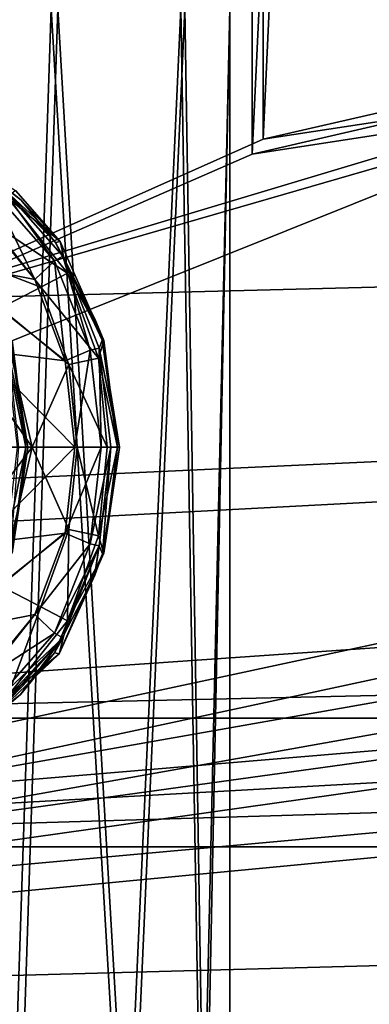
# Model space of a CAD drawing. Header units: metres. Extents: x 0 to 804, y -808 to 0.
# Tile 21 of 122: x 149 to 169, y -683 to -627. Entities that reach past the tile are written whole.
import ezdxf

# ---------------------------------------------------------------- set-up
doc = ezdxf.new("R2010")
doc.units = ezdxf.units.M

msp = doc.modelspace()

# ---------------------------------------------------------------- linework, layer by layer
at = {"layer": 'None'}
for points in [[(68.206169, -622.391846, 664.009766), (125.118866, -641.141968, 664.00946), (153.885971, -606.785217, 664.00946)], [(125.118866, -641.141968, 662.00946), (153.885971, -606.785217, 662.00946), (125.118866, -641.141968, 664.00946)], [(153.885971, -606.785217, 662.00946), (153.885971, -606.785217, 664.00946), (125.118866, -641.141968, 664.00946)], [(153.885971, -606.785217, 662.00946), (125.118866, -641.141968, 662.00946), (150.545959, -610.616943, 628.134583)], [(124.25956, -616.376648, 518.881958), (150.545959, -610.616943, 628.134583), (113.400154, -632.995972, 530.953369)], [(150.545959, -610.616943, 628.134583), (136.397461, -627.296936, 628.134583), (113.400154, -632.995972, 530.953369)], [(125.118866, -641.141968, 662.00946), (136.397461, -627.296936, 628.134583), (150.545959, -610.616943, 628.134583)]]:
    msp.add_3dface(points, dxfattribs=at)
at = {"layer": 'None012311'}
for points in [[(84.22982, -682.522278, 108.109589), (355.943726, -624.124634, 109.128922), (78.546486, -118.575203, 117.953323)], [(76.834984, -120.582596, 114.917824), (354.430603, -622.559387, 106.155792), (82.481255, -680.857727, 105.138191)], [(354.430603, -622.559387, 106.155792), (344.84613, -634.641602, 105.944893), (82.481255, -680.857727, 105.138191)], [(346.66452, -635.821777, 108.924751), (355.943726, -624.124634, 109.128922), (84.22982, -682.522278, 108.109589)], [(82.481255, -680.857727, 105.138191), (344.84613, -634.641602, 105.944893), (339.444672, -645.370789, 105.757614)], [(341.434326, -646.210693, 108.743408), (346.66452, -635.821777, 108.924751), (84.22982, -682.522278, 108.109589)], [(339.444672, -645.370789, 105.757614), (335.843445, -657.893982, 105.539024), (82.481255, -680.857727, 105.138191)], [(337.947601, -658.335693, 108.531769), (341.434326, -646.210693, 108.743408), (84.22982, -682.522278, 108.109589)], [(335.843445, -657.893982, 105.539024), (123.969986, -721.144897, 104.434975), (82.481255, -680.857727, 105.138191)], [(123.969986, -721.144897, 104.434975), (335.843445, -657.893982, 105.539024), (334.719879, -670.138, 105.325302)], [(84.22982, -682.522278, 108.109589), (122.238647, -719.43042, 107.465355), (337.947601, -658.335693, 108.531769)], [(122.238647, -719.43042, 107.465355), (336.859772, -670.190369, 108.324844), (337.947601, -658.335693, 108.531769)], [(122.238647, -719.43042, 107.465355), (322.483765, -719.43042, 107.465355), (336.859772, -670.190369, 108.324844)], [(322.483765, -721.144897, 104.434975), (123.969986, -721.144897, 104.434975), (334.719879, -670.138, 105.325302)]]:
    msp.add_3dface(points, dxfattribs=at)
at = {"layer": 'None012312'}
for points in [[(152.120087, -189.059952, 2166.484375), (141.615219, -184.790222, 2163.638184), (143.372208, -642.614685, 2164.176758)], [(142.532806, -642.578247, 2160.918945), (142.55423, -185.951401, 2160.925781), (152.82312, -190.125153, 2163.708008)], [(162.59082, -192.029877, 2168.464111), (152.120087, -189.059952, 2166.484375), (143.372208, -642.614685, 2164.176758)], [(163.058655, -193.028183, 2165.643066), (142.532806, -642.578247, 2160.918945), (152.82312, -190.125153, 2163.708008)], [(162.59082, -192.029877, 2168.464111), (143.372208, -642.614685, 2164.176758), (162.383331, -634.318787, 2168.432861)], [(183.243256, -194.333832, 2170), (162.59082, -192.029877, 2168.464111), (162.383331, -634.318787, 2168.432861)], [(162.996735, -633.470398, 2165.633789), (142.532806, -642.578247, 2160.918945), (163.058655, -193.028183, 2165.643066)], [(183.243256, -195.279739, 2167.144043), (162.996735, -633.470398, 2165.633789), (163.058655, -193.028183, 2165.643066)], [(183.243256, -194.333832, 2170), (162.383331, -634.318787, 2168.432861), (172.663162, -631.933899, 2169.598633)], [(172.976517, -631.183716, 2166.757324), (162.996735, -633.470398, 2165.633789), (183.243256, -195.279739, 2167.144043)], [(661.499878, -642.578247, 2160.918945), (104.085083, -673.795959, 2141.555664), (620.789429, -630.385498, 2167.144043)], [(104.085083, -673.795959, 2141.555664), (122.620811, -656.609924, 2152.86377), (620.789429, -630.385498, 2167.144043)], [(620.789429, -630.385498, 2167.144043), (122.620811, -656.609924, 2152.86377), (142.532806, -642.578247, 2160.918945)], [(620.789429, -630.385498, 2167.144043), (142.532806, -642.578247, 2160.918945), (183.243256, -630.385498, 2167.144043)], [(142.532806, -642.578247, 2160.918945), (162.996735, -633.470398, 2165.633789), (183.243256, -630.385498, 2167.144043)], [(183.243256, -630.385498, 2167.144043), (162.996735, -633.470398, 2165.633789), (172.976517, -631.183716, 2166.757324)], [(677.485962, -653.800476, 2157.919189), (620.789429, -631.100647, 2170), (111.601715, -666.464539, 2150.061035)], [(111.601715, -666.464539, 2150.061035), (620.789429, -631.100647, 2170), (126.5467, -653.800476, 2157.919189)], [(620.789429, -631.100647, 2170), (183.243256, -631.100647, 2170), (126.5467, -653.800476, 2157.919189)], [(126.5467, -653.800476, 2157.919189), (183.243256, -631.100647, 2170), (143.372208, -642.614685, 2164.176758)], [(183.243256, -631.100647, 2170), (162.383331, -634.318787, 2168.432861), (143.372208, -642.614685, 2164.176758)], [(183.243256, -631.100647, 2170), (172.663162, -631.933899, 2169.598633), (162.383331, -634.318787, 2168.432861)], [(104.085083, -673.795959, 2141.555664), (661.499878, -642.578247, 2160.918945), (681.411865, -656.609924, 2152.86377)], [(692.430969, -666.464539, 2150.061035), (677.485962, -653.800476, 2157.919189), (111.601715, -666.464539, 2150.061035)], [(699.947571, -673.795959, 2141.555664), (104.085083, -673.795959, 2141.555664), (681.411865, -656.609924, 2152.86377)], [(708.263794, -682.554504, 2138.76123), (692.430969, -666.464539, 2150.061035), (82.025421, -698.932068, 2125.520996)], [(82.025421, -698.932068, 2125.520996), (692.430969, -666.464539, 2150.061035), (95.76886, -682.554504, 2138.76123)], [(692.430969, -666.464539, 2150.061035), (111.601715, -666.464539, 2150.061035), (95.76886, -682.554504, 2138.76123)], [(715.986511, -691.900879, 2127.664307), (88.046135, -691.900879, 2127.664307), (699.947571, -673.795959, 2141.555664)], [(88.046135, -691.900879, 2127.664307), (104.085083, -673.795959, 2141.555664), (699.947571, -673.795959, 2141.555664)], [(722.007263, -698.932068, 2125.520996), (708.263794, -682.554504, 2138.76123), (82.025421, -698.932068, 2125.520996)]]:
    msp.add_3dface(points, dxfattribs=at)
at = {"layer": 'None012314'}
for points in [[(148.872238, -636.391663, 2024.307129), (151.432205, -639.293213, 2024.28479), (147.173935, -635.334778, 2002.321167)], [(147.173935, -635.334778, 2002.321167), (151.432205, -639.293213, 2024.28479), (149.176804, -636.925293, 2002.303589)], [(147.173935, -635.334778, 2002.321167), (149.176804, -636.925293, 2002.303589), (147.757721, -635.825562, 1980.315186)], [(149.980103, -641.462769, 1975.00415), (146.841187, -637.669495, 1975.031494), (147.465652, -636.271545, 1977.489136)], [(147.465652, -636.271545, 1977.489136), (147.757721, -635.825562, 1980.315186), (151.109497, -640.394592, 1977.457275)], [(151.109497, -640.394592, 1977.457275), (149.980103, -641.462769, 1975.00415), (147.465652, -636.271545, 1977.489136)], [(147.757721, -635.825562, 1980.315186), (151.571396, -640.132751, 1980.28186), (151.109497, -640.394592, 1977.457275)], [(149.176804, -636.925293, 2002.303589), (149.198532, -636.946899, 2002.303467), (147.757721, -635.825562, 1980.315186)], [(147.757721, -635.825562, 1980.315186), (149.198532, -636.946899, 2002.303467), (151.153748, -639.348083, 2002.286377)], [(147.757721, -635.825562, 1980.315186), (151.153748, -639.348083, 2002.286377), (151.571396, -640.132751, 1980.28186)], [(148.429718, -636.7901, 2027.372559), (147.34819, -638.130615, 2029.977539), (151.838318, -641.098816, 2027.342896)], [(148.429718, -636.7901, 2027.372559), (151.432205, -639.293213, 2024.28479), (148.872238, -636.391663, 2024.307129)], [(151.838318, -641.098816, 2027.342896), (151.432205, -639.293213, 2024.28479), (148.429718, -636.7901, 2027.372559)], [(151.432205, -639.293213, 2024.28479), (149.198532, -636.946899, 2002.303467), (149.176804, -636.925293, 2002.303589)], [(149.198532, -636.946899, 2002.303467), (151.432205, -639.293213, 2024.28479), (151.153748, -639.348083, 2002.286377)], [(146.841187, -637.669495, 1975.031494), (149.980103, -641.462769, 1975.00415), (144.576874, -640.400208, 1429.613525)], [(147.34819, -638.130615, 2029.977539), (145.710815, -640.136902, 2031.726074), (150.319199, -641.89856, 2029.951538)], [(147.34819, -638.130615, 2029.977539), (150.319199, -641.89856, 2029.951538), (151.838318, -641.098816, 2027.342896)], [(151.432205, -639.293213, 2024.28479), (153.918716, -644.94281, 2024.263062), (151.153748, -639.348083, 2002.286377)], [(151.153748, -639.348083, 2002.286377), (153.918716, -644.94281, 2024.263062), (153.397522, -643.703186, 2002.266846)], [(151.153748, -639.348083, 2002.286377), (153.397522, -643.703186, 2002.266846), (151.571396, -640.132751, 1980.28186)], [(153.918716, -644.94281, 2024.263062), (151.432205, -639.293213, 2024.28479), (151.838318, -641.098816, 2027.342896)], [(145.710815, -640.136902, 2031.726074), (148.026886, -643.095459, 2031.705811), (150.319199, -641.89856, 2029.951538)], [(151.109497, -640.394592, 1977.457275), (151.571396, -640.132751, 1980.28186), (153.142456, -645.489136, 1977.439575)], [(151.571396, -640.132751, 1980.28186), (153.645294, -645.376709, 1980.263794), (153.142456, -645.489136, 1977.439575)], [(151.571396, -640.132751, 1980.28186), (153.397522, -643.703186, 2002.266846), (153.408569, -643.73175, 2002.266724)], [(153.408569, -643.73175, 2002.266724), (153.827805, -644.913147, 2002.263062), (151.571396, -640.132751, 1980.28186)], [(153.827805, -644.913147, 2002.263062), (153.645294, -645.376709, 1980.263794), (151.571396, -640.132751, 1980.28186)], [(144.576874, -640.400208, 1429.613525), (149.980103, -641.462769, 1975.00415), (151.713379, -646.091431, 1974.989014)], [(144.576874, -640.400208, 1429.613525), (151.713379, -646.091431, 1974.989014), (146.804428, -645.487732, 1429.593994)], [(151.713379, -646.091431, 1974.989014), (149.980103, -641.462769, 1975.00415), (151.109497, -640.394592, 1977.457275)], [(153.142456, -645.489136, 1977.439575), (151.713379, -646.091431, 1974.989014), (151.109497, -640.394592, 1977.457275)], [(151.838318, -641.098816, 2027.342896), (150.319199, -641.89856, 2029.951538), (153.602814, -645.943665, 2027.327393)], [(153.602814, -645.943665, 2027.327393), (153.918716, -644.94281, 2024.263062), (151.838318, -641.098816, 2027.342896)], [(150.319199, -641.89856, 2029.951538), (148.026886, -643.095459, 2031.705811), (151.92067, -646.311584, 2029.937622)], [(150.319199, -641.89856, 2029.951538), (151.92067, -646.311584, 2029.937622), (153.602814, -645.943665, 2027.327393)], [(148.026886, -643.095459, 2031.705811), (145.384064, -644.660339, 2032.337891), (149.821869, -651.007385, 2031.690186)], [(148.026886, -643.095459, 2031.705811), (149.821869, -651.007385, 2031.690186), (151.92067, -646.311584, 2029.937622)], [(153.918716, -644.94281, 2024.263062), (153.408569, -643.73175, 2002.266724), (153.397522, -643.703186, 2002.266846)], [(153.408569, -643.73175, 2002.266724), (153.918716, -644.94281, 2024.263062), (153.827805, -644.913147, 2002.263062)], [(145.384064, -644.660339, 2032.337891), (146.765839, -651.007385, 2032.325806), (149.821869, -651.007385, 2031.690186)], [(148.339859, -645.489136, 1427.117554), (149.459793, -651.009094, 1424.279175), (148.6828, -644.94281, 1424.285889)], [(148.591888, -644.913147, 1402.285889), (149.578598, -651.007385, 1402.277344), (148.514404, -645.827209, 1380.285767)], [(148.6828, -644.94281, 1424.285889), (149.459793, -651.009094, 1424.279175), (148.591888, -644.913147, 1402.285889)], [(148.591888, -644.913147, 1402.285889), (149.459793, -651.009094, 1424.279175), (149.578598, -651.007385, 1402.277344)], [(154.695724, -651.009094, 2024.256348), (153.918716, -644.94281, 2024.263062), (153.602814, -645.943665, 2027.327393)], [(153.827805, -644.913147, 2002.263062), (154.814514, -651.007385, 2002.254395), (153.645294, -645.376709, 1980.263794)], [(153.918716, -644.94281, 2024.263062), (154.695724, -651.009094, 2024.256348), (153.827805, -644.913147, 2002.263062)], [(153.827805, -644.913147, 2002.263062), (154.695724, -651.009094, 2024.256348), (154.814514, -651.007385, 2002.254395)], [(151.713379, -646.091431, 1974.989014), (152.265747, -651.007935, 1974.984131), (146.804428, -645.487732, 1429.593994)], [(146.804428, -645.487732, 1429.593994), (152.265747, -651.007935, 1974.984131), (147.506149, -651.008179, 1429.587891)], [(148.339859, -645.489136, 1427.117554), (148.967773, -651.007996, 1427.112061), (149.459793, -651.009094, 1424.279175)], [(149.578598, -651.007385, 1402.277344), (149.075836, -651.007385, 1380.280884), (148.514404, -645.827209, 1380.285767)], [(152.265747, -651.007935, 1974.984131), (151.713379, -646.091431, 1974.989014), (153.142456, -645.489136, 1977.439575)], [(153.77037, -651.007996, 1977.434082), (152.265747, -651.007935, 1974.984131), (153.142456, -645.489136, 1977.439575)], [(153.142456, -645.489136, 1977.439575), (153.645294, -645.376709, 1980.263794), (153.77037, -651.007996, 1977.434082)], [(153.645294, -645.376709, 1980.263794), (154.311752, -651.007996, 1980.258057), (153.77037, -651.007996, 1977.434082)], [(154.814514, -651.007385, 2002.254395), (154.311752, -651.007996, 1980.258057), (153.645294, -645.376709, 1980.263794)], [(151.92067, -646.311584, 2029.937622), (149.821869, -651.007385, 2031.690186), (152.402023, -651.007385, 2029.93335)], [(153.602814, -645.943665, 2027.327393), (151.92067, -646.311584, 2029.937622), (154.113495, -651.007385, 2027.322998)], [(151.92067, -646.311584, 2029.937622), (152.402023, -651.007385, 2029.93335), (154.113495, -651.007385, 2027.322998)], [(154.113495, -651.007385, 2027.322998), (154.695724, -651.009094, 2024.256348), (153.602814, -645.943665, 2027.327393)], [(149.821869, -651.007385, 2031.690186), (146.765839, -651.007385, 2032.325806), (145.868225, -656.24231, 2032.333618)], [(149.821869, -651.007385, 2031.690186), (145.868225, -656.24231, 2032.333618), (148.026855, -658.919373, 2031.705811)], [(152.265747, -651.007935, 1974.984131), (146.804001, -656.528687, 1429.593994), (147.506149, -651.008179, 1429.587891)], [(152.265747, -651.007935, 1974.984131), (151.713135, -655.9245, 1974.989014), (146.804001, -656.528687, 1429.593994)], [(149.821869, -651.007385, 2031.690186), (148.026855, -658.919373, 2031.705811), (151.92067, -655.703186, 2029.937622)], [(148.967773, -651.007996, 1427.112061), (148.339584, -656.526794, 1427.117554), (149.459793, -651.009094, 1424.279175)], [(149.459793, -651.009094, 1424.279175), (148.339584, -656.526794, 1427.117554), (148.68576, -657.060852, 1424.285889)], [(149.578583, -651.03595, 1402.277344), (148.595154, -657.091553, 1402.285889), (149.075836, -651.007385, 1380.280884)], [(148.68576, -657.060852, 1424.285889), (148.595154, -657.091553, 1402.285889), (149.578583, -651.03595, 1402.277344)], [(149.459793, -651.009094, 1424.279175), (148.68576, -657.060852, 1424.285889), (149.578598, -651.007385, 1402.277344)], [(149.578598, -651.007385, 1402.277344), (148.68576, -657.060852, 1424.285889), (149.578583, -651.03595, 1402.277344)], [(149.578598, -651.007385, 1402.277344), (149.578583, -651.03595, 1402.277344), (149.075836, -651.007385, 1380.280884)], [(149.821869, -651.007385, 2031.690186), (151.92067, -655.703186, 2029.937622), (152.402023, -651.007385, 2029.93335)], [(151.713135, -655.9245, 1974.989014), (152.265747, -651.007935, 1974.984131), (153.77037, -651.007996, 1977.434082)], [(153.142166, -656.526794, 1977.439575), (151.713135, -655.9245, 1974.989014), (153.77037, -651.007996, 1977.434082)], [(152.402023, -651.007385, 2029.93335), (151.92067, -655.703186, 2029.937622), (153.602859, -656.071106, 2027.327393)], [(154.113495, -651.007385, 2027.322998), (152.402023, -651.007385, 2029.93335), (153.602859, -656.071106, 2027.327393)], [(153.77037, -651.007996, 1977.434082), (154.311752, -651.007996, 1980.258057), (153.142166, -656.526794, 1977.439575)], [(154.311752, -651.007996, 1980.258057), (153.645004, -656.639282, 1980.263794), (153.142166, -656.526794, 1977.439575)], [(154.695724, -651.009094, 2024.256348), (154.113495, -651.007385, 2027.322998), (153.602859, -656.071106, 2027.327393)], [(153.921692, -657.060852, 2024.263062), (154.695724, -651.009094, 2024.256348), (153.602859, -656.071106, 2027.327393)], [(154.311752, -651.007996, 1980.258057), (153.831085, -657.091553, 2002.263062), (153.645004, -656.639282, 1980.263794)], [(154.814499, -651.03595, 2002.254395), (153.831085, -657.091553, 2002.263062), (154.311752, -651.007996, 1980.258057)], [(153.921692, -657.060852, 2024.263062), (153.831085, -657.091553, 2002.263062), (154.814499, -651.03595, 2002.254395)], [(154.695724, -651.009094, 2024.256348), (153.921692, -657.060852, 2024.263062), (154.814514, -651.007385, 2002.254395)], [(154.814514, -651.007385, 2002.254395), (153.921692, -657.060852, 2024.263062), (154.814499, -651.03595, 2002.254395)], [(154.814514, -651.007385, 2002.254395), (154.814499, -651.03595, 2002.254395), (154.311752, -651.007996, 1980.258057)], [(151.713135, -655.9245, 1974.989014), (144.575958, -661.615906, 1429.613525), (146.804001, -656.528687, 1429.593994)], [(151.713135, -655.9245, 1974.989014), (149.979568, -660.55304, 1975.00415), (144.575958, -661.615906, 1429.613525)], [(148.026855, -658.919373, 2031.705811), (150.319199, -660.116211, 2029.951538), (151.92067, -655.703186, 2029.937622)], [(149.979568, -660.55304, 1975.00415), (151.713135, -655.9245, 1974.989014), (153.142166, -656.526794, 1977.439575)], [(151.92067, -655.703186, 2029.937622), (150.319199, -660.116211, 2029.951538), (151.838348, -660.915955, 2027.342896)], [(153.602859, -656.071106, 2027.327393), (151.92067, -655.703186, 2029.937622), (151.838348, -660.915955, 2027.342896)], [(151.108902, -661.621277, 1977.457275), (149.979568, -660.55304, 1975.00415), (153.142166, -656.526794, 1977.439575)], [(153.142166, -656.526794, 1977.439575), (153.645004, -656.639282, 1980.263794), (151.108902, -661.621277, 1977.457275)], [(153.921692, -657.060852, 2024.263062), (153.602859, -656.071106, 2027.327393), (151.838348, -660.915955, 2027.342896)], [(153.386429, -658.34021, 2002.266968), (151.101181, -662.74469, 2002.286865), (153.645004, -656.639282, 1980.263794)], [(151.101181, -662.74469, 2002.286865), (151.570786, -661.883118, 1980.28186), (153.645004, -656.639282, 1980.263794)], [(153.645004, -656.639282, 1980.263794), (151.570786, -661.883118, 1980.28186), (151.108902, -661.621277, 1977.457275)], [(151.377258, -662.803528, 2024.285278), (153.921692, -657.060852, 2024.263062), (151.838348, -660.915955, 2027.342896)], [(153.921692, -657.060852, 2024.263062), (151.377258, -662.803528, 2024.285278), (153.831085, -657.091553, 2002.263062)], [(151.377258, -662.803528, 2024.285278), (153.397522, -658.311646, 2002.266846), (153.831085, -657.091553, 2002.263062)], [(153.645004, -656.639282, 1980.263794), (153.397522, -658.311646, 2002.266846), (153.386429, -658.34021, 2002.266968)], [(153.831085, -657.091553, 2002.263062), (153.397522, -658.311646, 2002.266846), (153.645004, -656.639282, 1980.263794)], [(151.101181, -662.74469, 2002.286865), (153.386429, -658.34021, 2002.266968), (151.377258, -662.803528, 2024.285278)], [(151.377258, -662.803528, 2024.285278), (153.386429, -658.34021, 2002.266968), (153.397522, -658.311646, 2002.266846)], [(147.348206, -663.884216, 2029.977539), (150.319199, -660.116211, 2029.951538), (148.026855, -658.919373, 2031.705811)], [(150.319199, -660.116211, 2029.951538), (147.348206, -663.884216, 2029.977539), (148.429688, -665.224731, 2027.372559)], [(151.838348, -660.915955, 2027.342896), (150.319199, -660.116211, 2029.951538), (148.429688, -665.224731, 2027.372559)], [(149.979568, -660.55304, 1975.00415), (146.840347, -664.345947, 1975.031494), (144.575958, -661.615906, 1429.613525)], [(146.840347, -664.345947, 1975.031494), (149.979568, -660.55304, 1975.00415), (151.108902, -661.621277, 1977.457275)], [(151.377258, -662.803528, 2024.285278), (151.838348, -660.915955, 2027.342896), (148.429688, -665.224731, 2027.372559)], [(147.464676, -665.744019, 1977.489136), (146.840347, -664.345947, 1975.031494), (151.108902, -661.621277, 1977.457275)], [(151.108902, -661.621277, 1977.457275), (151.570786, -661.883118, 1980.28186), (147.464676, -665.744019, 1977.489136)], [(151.570786, -661.883118, 1980.28186), (149.155045, -665.111023, 2002.303833), (146.98056, -666.795044, 2002.322754)], [(151.570786, -661.883118, 1980.28186), (146.98056, -666.795044, 2002.322754), (147.756638, -666.190063, 1980.315186)], [(151.570786, -661.883118, 1980.28186), (147.756638, -666.190063, 1980.315186), (147.464676, -665.744019, 1977.489136)], [(149.176804, -665.089539, 2002.303589), (149.155045, -665.111023, 2002.303833), (151.570786, -661.883118, 1980.28186)], [(151.101181, -662.74469, 2002.286865), (149.176804, -665.089539, 2002.303589), (151.570786, -661.883118, 1980.28186)], [(149.176804, -665.089539, 2002.303589), (151.101181, -662.74469, 2002.286865), (147.173264, -666.80365, 2024.322021)], [(147.173264, -666.80365, 2024.322021), (151.101181, -662.74469, 2002.286865), (151.377258, -662.803528, 2024.285278)], [(147.173264, -666.80365, 2024.322021), (151.377258, -662.803528, 2024.285278), (148.429688, -665.224731, 2027.372559)], [(149.155045, -665.111023, 2002.303833), (147.173264, -666.80365, 2024.322021), (146.98056, -666.795044, 2002.322754)], [(149.155045, -665.111023, 2002.303833), (149.176804, -665.089539, 2002.303589), (147.173264, -666.80365, 2024.322021)]]:
    msp.add_3dface(points, dxfattribs=at)
at = {"layer": 'None012325'}
for points in [[(140.885635, -626.007385, 1822.369263), (150.914795, -626.007385, 1824.937378), (148.55574, -696.509949, 1823.806519)], [(141.330261, -626.007385, 1862.366699), (148.966507, -696.509949, 1860.759277), (151.299866, -626.007385, 1859.576294)], [(150.914795, -626.007385, 1824.937378), (155.09198, -696.509949, 1828.06958), (148.55574, -696.509949, 1823.806519)], [(148.966507, -696.509949, 1860.759277), (155.406372, -696.509949, 1856.351929), (151.299866, -626.007385, 1859.576294)], [(150.914795, -626.007385, 1824.937378), (158.316223, -626.007385, 1832.176025), (155.09198, -696.509949, 1828.06958)], [(151.299866, -626.007385, 1859.576294), (155.406372, -696.509949, 1856.351929), (158.538544, -626.007385, 1852.174805)], [(158.316223, -626.007385, 1832.176025), (159.499283, -696.509949, 1834.509399), (155.09198, -696.509949, 1828.06958)], [(155.406372, -696.509949, 1856.351929), (159.669418, -696.509949, 1849.815796), (158.538544, -626.007385, 1852.174805)], [(158.316223, -626.007385, 1832.176025), (161.10672, -626.007385, 1842.14563), (159.499283, -696.509949, 1834.509399)], [(158.538544, -626.007385, 1852.174805), (159.669418, -696.509949, 1849.815796), (161.10672, -626.007385, 1842.14563)], [(161.10672, -626.007385, 1842.14563), (161.10672, -696.509949, 1842.14563), (159.499283, -696.509949, 1834.509399)], [(159.669418, -696.509949, 1849.815796), (161.10672, -696.509949, 1842.14563), (161.10672, -626.007385, 1842.14563)]]:
    msp.add_3dface(points, dxfattribs=at)

doc.saveas('drawing.dxf')
